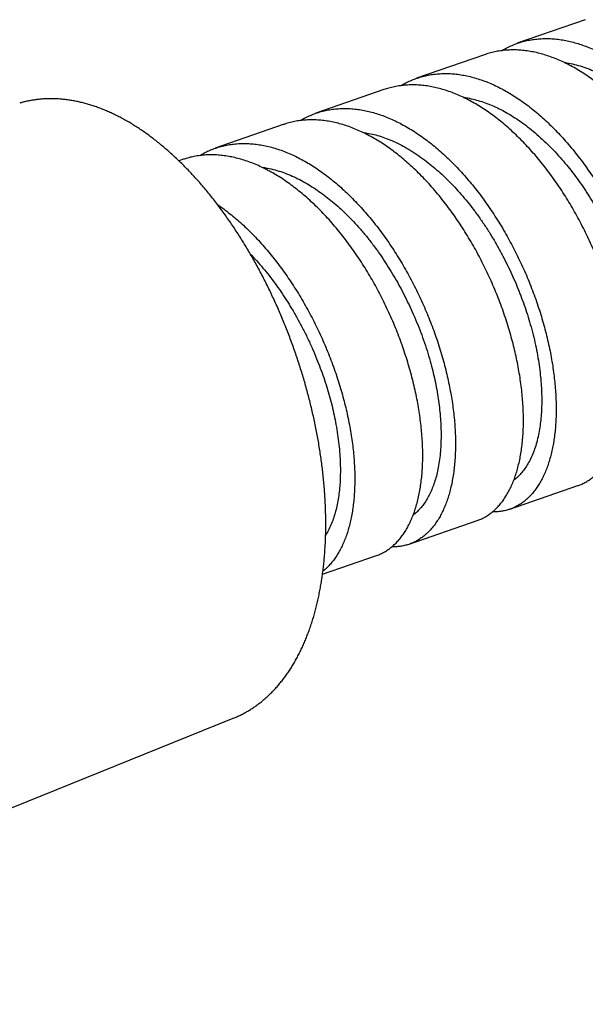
# Model space of a CAD drawing. Header units: millimetres. Extents: x 8 to 1080, y 12 to 906.
# Tile 54 of 76: x 467 to 484, y 845 to 876. Entities that reach past the tile are written whole.
import ezdxf

# ---------------------------------------------------------------- set-up
doc = ezdxf.new("R2010")
doc.units = ezdxf.units.MM

msp = doc.modelspace()

# ---------------------------------------------------------------- linework, layer by layer
at = {"color": 7, "linetype": 'Continuous', "lineweight": 30}
for p, q in [((484.42, 875.695), (482.277, 874.95)), ((481.246, 874.592), (479.103, 873.848)), ((478.071, 873.49), (475.928, 872.745)), ((474.896, 872.387), (472.753, 871.643)), ((471.722, 871.285), (471.607, 871.245)), ((482.043, 860.26), (484.186, 861.005)), ((478.868, 859.158), (481.011, 859.902)), ((476.134, 858.209), (477.836, 858.8)), ((450.996, 844.652), (473.32, 853.668))]:
    msp.add_line(p, q, dxfattribs=at)
for points, knots in [([(481.78, 874.716), (481.82, 874.74), (481.914, 874.796), (482.067, 874.869), (482.235, 874.938), (482.407, 874.994), (482.58, 875.038), (482.757, 875.071), (482.939, 875.092), (483.126, 875.102), (483.317, 875.099), (483.511, 875.084), (483.705, 875.058), (483.899, 875.019), (484.093, 874.97), (484.287, 874.91), (484.485, 874.837), (484.685, 874.753), (484.887, 874.656), (485.089, 874.548), (485.288, 874.431), (485.485, 874.303), (485.68, 874.167), (485.872, 874.021), (486.065, 873.865), (486.258, 873.697), (486.451, 873.518), (486.64, 873.33), (486.825, 873.135), (487.005, 872.934), (487.18, 872.727), (487.351, 872.513), (487.52, 872.291), (487.687, 872.059), (487.85, 871.819), (488.008, 871.574), (488.16, 871.325), (488.305, 871.074), (488.443, 870.821), (488.576, 870.564), (488.704, 870.302), (488.828, 870.034), (488.946, 869.761), (489.057, 869.486), (489.161, 869.213), (489.257, 868.941), (489.345, 868.671), (489.426, 868.402), (489.502, 868.13), (489.57, 867.857), (489.632, 867.583), (489.687, 867.312), (489.733, 867.045), (489.771, 866.784), (489.802, 866.53), (489.825, 866.279), (489.842, 866.03), (489.85, 865.784), (489.851, 865.541), (489.845, 865.304), (489.831, 865.076), (489.81, 864.857), (489.782, 864.647), (489.747, 864.444), (489.704, 864.247), (489.655, 864.056), (489.597, 863.873), (489.533, 863.698), (489.463, 863.535), (489.387, 863.384), (489.306, 863.243), (489.219, 863.112), (489.126, 862.99), (489.026, 862.877), (488.919, 862.775), (488.807, 862.684), (488.691, 862.606), (488.571, 862.539), (488.449, 862.484), (488.322, 862.441), (488.19, 862.409), (488.053, 862.389), (487.937, 862.38), (487.866, 862.382), (487.843, 862.383)], [0, 0, 0, 0, 0.009433, 0.021922, 0.034401, 0.046527, 0.058664, 0.0708, 0.082927, 0.095405, 0.107895, 0.120385, 0.132863, 0.144989, 0.157126, 0.169263, 0.181389, 0.193867, 0.206357, 0.218846, 0.231325, 0.243451, 0.255588, 0.267724, 0.279851, 0.292329, 0.304819, 0.317309, 0.329787, 0.341913, 0.35405, 0.366186, 0.378313, 0.390791, 0.403281, 0.41577, 0.428249, 0.440375, 0.452512, 0.464648, 0.476775, 0.489253, 0.501743, 0.514232, 0.526711, 0.538837, 0.550974, 0.56311, 0.575237, 0.587715, 0.600205, 0.612694, 0.625173, 0.637299, 0.649436, 0.661572, 0.673698, 0.686177, 0.698666, 0.711156, 0.723635, 0.735761, 0.747897, 0.760034, 0.77216, 0.784639, 0.797128, 0.809618, 0.822096, 0.834223, 0.846359, 0.858496, 0.870622, 0.8831, 0.89559, 0.90808, 0.920558, 0.932684, 0.944821, 0.956958, 0.969084, 0.981562, 0.994052, 1, 1, 1, 1]), ([(487.36, 862.109), (487.385, 862.117), (487.454, 862.141), (487.561, 862.192), (487.682, 862.262), (487.798, 862.343), (487.908, 862.436), (488.012, 862.538), (488.109, 862.65), (488.201, 862.772), (488.288, 862.906), (488.37, 863.051), (488.446, 863.208), (488.515, 863.375), (488.577, 863.549), (488.632, 863.731), (488.68, 863.919), (488.721, 864.115), (488.755, 864.321), (488.782, 864.537), (488.803, 864.762), (488.815, 864.993), (488.82, 865.229), (488.817, 865.468), (488.808, 865.711), (488.79, 865.958), (488.766, 866.212), (488.733, 866.472), (488.693, 866.739), (488.645, 867.008), (488.589, 867.278), (488.527, 867.547), (488.458, 867.815), (488.383, 868.084), (488.3, 868.356), (488.208, 868.631), (488.109, 868.908), (488.003, 869.184), (487.892, 869.456), (487.775, 869.723), (487.653, 869.985), (487.525, 870.245), (487.39, 870.503), (487.248, 870.76), (487.099, 871.015), (486.945, 871.266), (486.787, 871.508), (486.626, 871.742), (486.462, 871.968), (486.294, 872.188), (486.121, 872.403), (485.942, 872.612), (485.758, 872.815), (485.57, 873.01), (485.382, 873.195), (485.193, 873.369), (485.003, 873.532), (484.812, 873.686), (484.617, 873.831), (484.419, 873.968), (484.218, 874.096), (484.016, 874.213), (483.816, 874.318), (483.618, 874.41), (483.422, 874.491), (483.226, 874.561), (483.03, 874.621), (482.833, 874.669), (482.635, 874.705), (482.44, 874.73), (482.248, 874.742), (482.061, 874.742), (481.878, 874.731), (481.699, 874.708), (481.521, 874.673), (481.37, 874.634), (481.279, 874.602), (481.246, 874.591)], [0, 0, 0, 0, 0.007922, 0.02159, 0.03527, 0.048951, 0.062618, 0.0759, 0.089194, 0.102487, 0.115769, 0.129437, 0.143117, 0.156797, 0.170465, 0.183747, 0.197041, 0.210334, 0.223616, 0.237284, 0.250964, 0.264645, 0.278312, 0.291594, 0.304888, 0.318181, 0.331463, 0.345131, 0.358811, 0.372491, 0.386159, 0.399441, 0.412735, 0.426028, 0.43931, 0.452978, 0.466658, 0.480339, 0.494006, 0.507288, 0.520582, 0.533875, 0.547157, 0.560825, 0.574505, 0.588185, 0.601853, 0.615135, 0.628429, 0.641722, 0.655004, 0.668672, 0.682352, 0.696032, 0.7097, 0.722982, 0.736276, 0.749569, 0.762851, 0.776519, 0.790199, 0.803879, 0.817547, 0.830829, 0.844122, 0.857416, 0.870698, 0.884366, 0.898046, 0.911726, 0.925394, 0.938676, 0.951969, 0.965263, 0.978545, 0.992212, 1, 1, 1, 1]), ([(483.751, 874.346), (483.78, 874.343), (483.887, 874.33), (484.075, 874.289), (484.316, 874.222), (484.559, 874.136), (484.802, 874.031), (485.038, 873.911), (485.266, 873.778), (485.486, 873.635), (485.704, 873.479), (485.92, 873.309), (486.134, 873.127), (486.344, 872.932), (486.558, 872.719), (486.774, 872.487), (486.991, 872.235), (487.202, 871.971), (487.407, 871.696), (487.598, 871.42), (487.775, 871.144), (487.94, 870.87), (488.097, 870.589), (488.246, 870.304), (488.388, 870.014), (488.521, 869.721), (488.65, 869.415), (488.773, 869.098), (488.889, 868.769), (488.994, 868.44), (489.088, 868.112), (489.167, 867.796), (489.232, 867.493), (489.286, 867.203), (489.328, 866.917), (489.361, 866.637), (489.383, 866.363), (489.395, 866.095), (489.397, 865.827), (489.389, 865.558), (489.368, 865.292), (489.335, 865.037), (489.291, 864.794), (489.237, 864.572), (489.175, 864.369), (489.106, 864.186), (489.028, 864.015), (488.941, 863.859), (488.846, 863.716), (488.743, 863.588), (488.633, 863.474), (488.554, 863.411), (488.515, 863.379)], [0, 0, 0, 0, 0.007729, 0.029138, 0.050543, 0.071946, 0.093351, 0.114762, 0.134223, 0.153681, 0.173139, 0.1926, 0.212063, 0.231528, 0.250994, 0.272404, 0.293812, 0.315217, 0.33662, 0.358025, 0.377491, 0.396952, 0.41641, 0.435868, 0.455329, 0.474792, 0.494257, 0.515669, 0.537079, 0.558487, 0.579892, 0.601295, 0.620755, 0.64022, 0.659681, 0.679139, 0.698597, 0.718058, 0.737521, 0.758932, 0.780344, 0.801754, 0.823162, 0.844566, 0.864024, 0.883484, 0.902949, 0.92241, 0.941868, 0.961327, 0.980787, 1, 1, 1, 1]), ([(478.606, 873.615), (478.613, 873.619), (478.671, 873.656), (478.785, 873.715), (478.947, 873.791), (479.116, 873.855), (479.29, 873.907), (479.47, 873.949), (479.653, 873.978), (479.838, 873.995), (480.024, 873.999), (480.211, 873.993), (480.4, 873.974), (480.593, 873.944), (480.789, 873.902), (480.989, 873.847), (481.189, 873.781), (481.389, 873.703), (481.587, 873.615), (481.784, 873.517), (481.98, 873.408), (482.177, 873.288), (482.376, 873.156), (482.575, 873.013), (482.773, 872.859), (482.967, 872.697), (483.157, 872.527), (483.343, 872.35), (483.527, 872.164), (483.709, 871.969), (483.889, 871.763), (484.068, 871.548), (484.243, 871.325), (484.412, 871.098), (484.575, 870.866), (484.732, 870.631), (484.884, 870.39), (485.033, 870.142), (485.177, 869.887), (485.318, 869.625), (485.452, 869.36), (485.579, 869.094), (485.699, 868.827), (485.811, 868.561), (485.917, 868.294), (486.018, 868.023), (486.112, 867.748), (486.201, 867.471), (486.282, 867.193), (486.355, 866.92), (486.42, 866.65), (486.478, 866.385), (486.528, 866.121), (486.571, 865.858), (486.608, 865.596), (486.637, 865.335), (486.658, 865.079), (486.671, 864.83), (486.677, 864.588), (486.675, 864.354), (486.666, 864.126), (486.65, 863.902), (486.627, 863.683), (486.595, 863.469), (486.556, 863.263), (486.511, 863.068), (486.459, 862.883), (486.401, 862.708), (486.336, 862.541), (486.265, 862.383), (486.186, 862.233), (486.101, 862.091), (486.009, 861.96), (485.912, 861.842), (485.811, 861.735), (485.705, 861.639), (485.595, 861.555), (485.478, 861.48), (485.356, 861.417), (485.229, 861.365), (485.097, 861.325), (484.962, 861.297), (484.825, 861.282), (484.727, 861.276), (484.674, 861.28), (484.668, 861.28)], [0, 0, 0, 0, 0.001647, 0.013784, 0.025921, 0.038047, 0.050526, 0.063016, 0.075506, 0.087985, 0.100112, 0.112249, 0.124386, 0.136512, 0.148991, 0.161481, 0.173971, 0.18645, 0.198576, 0.210714, 0.222851, 0.234977, 0.247456, 0.259946, 0.272436, 0.284915, 0.297041, 0.309178, 0.321316, 0.333442, 0.345921, 0.358411, 0.370901, 0.38338, 0.395507, 0.407644, 0.419781, 0.431907, 0.444386, 0.456876, 0.469366, 0.481845, 0.493971, 0.506109, 0.518246, 0.530372, 0.542851, 0.555341, 0.567831, 0.58031, 0.592437, 0.604574, 0.616711, 0.628837, 0.641316, 0.653806, 0.666296, 0.678775, 0.690901, 0.703039, 0.715176, 0.727302, 0.739781, 0.752271, 0.764761, 0.77724, 0.789367, 0.801504, 0.813641, 0.825767, 0.838246, 0.850736, 0.863226, 0.875705, 0.887832, 0.899969, 0.912106, 0.924232, 0.936711, 0.949201, 0.961692, 0.97417, 0.986297, 0.998434, 1, 1, 1, 1]), ([(484.185, 861.006), (484.198, 861.01), (484.253, 861.027), (484.346, 861.069), (484.465, 861.133), (484.58, 861.208), (484.691, 861.295), (484.797, 861.394), (484.9, 861.506), (484.996, 861.628), (485.086, 861.759), (485.169, 861.9), (485.245, 862.049), (485.315, 862.208), (485.379, 862.377), (485.437, 862.556), (485.489, 862.747), (485.533, 862.946), (485.57, 863.152), (485.599, 863.363), (485.622, 863.579), (485.636, 863.802), (485.644, 864.033), (485.645, 864.272), (485.637, 864.52), (485.622, 864.772), (485.6, 865.027), (485.57, 865.284), (485.533, 865.542), (485.489, 865.802), (485.437, 866.069), (485.378, 866.339), (485.31, 866.615), (485.234, 866.891), (485.152, 867.166), (485.064, 867.438), (484.97, 867.707), (484.87, 867.976), (484.762, 868.246), (484.646, 868.517), (484.523, 868.787), (484.394, 869.056), (484.259, 869.318), (484.12, 869.574), (483.978, 869.823), (483.83, 870.068), (483.675, 870.31), (483.515, 870.549), (483.348, 870.784), (483.176, 871.013), (483.002, 871.232), (482.826, 871.441), (482.648, 871.642), (482.467, 871.834), (482.282, 872.02), (482.092, 872.2), (481.898, 872.371), (481.701, 872.533), (481.505, 872.683), (481.309, 872.822), (481.114, 872.95), (480.918, 873.067), (480.72, 873.175), (480.52, 873.273), (480.318, 873.361), (480.117, 873.437), (479.918, 873.5), (479.723, 873.552), (479.53, 873.591), (479.339, 873.619), (479.149, 873.636), (478.959, 873.641), (478.77, 873.634), (478.584, 873.615), (478.403, 873.583), (478.232, 873.542), (478.123, 873.506), (478.071, 873.489)], [0, 0, 0, 0, 0.003862, 0.017144, 0.030438, 0.043731, 0.057013, 0.070681, 0.084361, 0.098042, 0.111709, 0.124991, 0.138285, 0.151578, 0.16486, 0.178528, 0.192208, 0.205888, 0.219556, 0.232838, 0.246132, 0.259425, 0.272707, 0.286375, 0.300055, 0.313736, 0.327403, 0.340685, 0.353979, 0.367272, 0.380554, 0.394222, 0.407902, 0.421582, 0.43525, 0.448532, 0.461826, 0.475119, 0.488401, 0.502069, 0.515749, 0.52943, 0.543097, 0.556379, 0.569673, 0.582966, 0.596248, 0.609916, 0.623596, 0.637276, 0.650944, 0.664226, 0.67752, 0.690813, 0.704095, 0.717763, 0.731443, 0.745124, 0.758791, 0.772073, 0.785367, 0.79866, 0.811942, 0.82561, 0.83929, 0.85297, 0.866638, 0.87992, 0.893214, 0.906507, 0.919789, 0.933457, 0.947137, 0.960818, 0.974485, 0.987767, 1, 1, 1, 1]), ([(480.575, 873.244), (480.597, 873.242), (480.698, 873.231), (480.873, 873.193), (481.099, 873.133), (481.319, 873.058), (481.54, 872.968), (481.762, 872.861), (481.983, 872.74), (482.203, 872.604), (482.429, 872.45), (482.661, 872.275), (482.897, 872.079), (483.129, 871.868), (483.357, 871.644), (483.574, 871.413), (483.779, 871.178), (483.972, 870.94), (484.16, 870.693), (484.341, 870.438), (484.516, 870.174), (484.684, 869.903), (484.851, 869.616), (485.014, 869.314), (485.172, 868.997), (485.321, 868.675), (485.46, 868.35), (485.584, 868.033), (485.695, 867.724), (485.793, 867.425), (485.881, 867.127), (485.959, 866.829), (486.028, 866.535), (486.086, 866.243), (486.135, 865.946), (486.174, 865.644), (486.203, 865.34), (486.219, 865.044), (486.223, 864.757), (486.215, 864.487), (486.197, 864.235), (486.17, 864.001), (486.134, 863.777), (486.088, 863.563), (486.032, 863.362), (485.967, 863.172), (485.89, 862.99), (485.802, 862.816), (485.7, 862.654), (485.589, 862.51), (485.469, 862.381), (485.382, 862.31), (485.339, 862.275)], [0, 0, 0, 0, 0.006019, 0.027415, 0.046864, 0.066313, 0.085767, 0.105223, 0.124673, 0.144122, 0.163573, 0.184971, 0.206372, 0.227774, 0.249175, 0.270574, 0.290025, 0.309474, 0.328924, 0.348378, 0.367833, 0.387283, 0.406732, 0.428128, 0.449526, 0.470927, 0.492329, 0.51373, 0.533184, 0.552636, 0.572085, 0.591534, 0.610988, 0.630444, 0.649894, 0.671287, 0.692683, 0.714082, 0.735483, 0.756885, 0.776341, 0.795795, 0.815246, 0.834695, 0.854145, 0.873599, 0.893054, 0.914448, 0.935842, 0.957238, 0.978637, 1, 1, 1, 1]), ([(473.319, 853.668), (473.339, 853.676), (473.399, 853.7), (473.496, 853.744), (473.611, 853.8), (473.724, 853.862), (473.836, 853.928), (473.945, 853.998), (474.053, 854.072), (474.158, 854.151), (474.262, 854.235), (474.363, 854.323), (474.462, 854.415), (474.559, 854.511), (474.654, 854.612), (474.746, 854.717), (474.837, 854.826), (474.924, 854.939), (475.009, 855.057), (475.092, 855.178), (475.172, 855.303), (475.25, 855.433), (475.324, 855.566), (475.396, 855.703), (475.466, 855.843), (475.532, 855.987), (475.596, 856.135), (475.656, 856.286), (475.714, 856.441), (475.769, 856.598), (475.821, 856.759), (475.87, 856.923), (475.915, 857.09), (475.958, 857.26), (475.998, 857.432), (476.035, 857.607), (476.069, 857.785), (476.099, 857.966), (476.127, 858.149), (476.152, 858.334), (476.173, 858.521), (476.192, 858.711), (476.207, 858.903), (476.219, 859.096), (476.229, 859.292), (476.235, 859.489), (476.238, 859.689), (476.238, 859.889), (476.235, 860.092), (476.229, 860.295), (476.22, 860.501), (476.208, 860.707), (476.193, 860.915), (476.175, 861.123), (476.154, 861.333), (476.131, 861.543), (476.104, 861.755), (476.074, 861.966), (476.041, 862.179), (476.006, 862.392), (475.967, 862.606), (475.926, 862.819), (475.882, 863.033), (475.835, 863.248), (475.785, 863.462), (475.732, 863.676), (475.677, 863.89), (475.619, 864.103), (475.558, 864.316), (475.495, 864.529), (475.429, 864.741), (475.361, 864.953), (475.29, 865.164), (475.216, 865.374), (475.14, 865.583), (475.061, 865.79), (474.98, 865.997), (474.897, 866.203), (474.811, 866.407), (474.723, 866.61), (474.632, 866.811), (474.54, 867.011), (474.445, 867.209), (474.348, 867.405), (474.249, 867.599), (474.148, 867.791), (474.045, 867.982), (473.939, 868.17), (473.832, 868.356), (473.723, 868.539), (473.612, 868.72), (473.5, 868.899), (473.385, 869.075), (473.269, 869.248), (473.152, 869.419), (473.032, 869.587), (472.911, 869.752), (472.789, 869.914), (472.665, 870.073), (472.54, 870.229), (472.413, 870.381), (472.285, 870.531), (472.156, 870.677), (472.026, 870.819), (471.894, 870.958), (471.762, 871.094), (471.628, 871.226), (471.493, 871.354), (471.358, 871.478), (471.221, 871.599), (471.084, 871.716), (470.946, 871.828), (470.807, 871.937), (470.668, 872.042), (470.528, 872.142), (470.388, 872.238), (470.247, 872.33), (470.106, 872.418), (469.964, 872.501), (469.822, 872.58), (469.68, 872.654), (469.538, 872.724), (469.396, 872.789), (469.254, 872.849), (469.113, 872.905), (468.971, 872.956), (468.83, 873.003), (468.689, 873.044), (468.549, 873.081), (468.409, 873.113), (468.27, 873.14), (468.132, 873.162), (467.995, 873.18), (467.858, 873.193), (467.723, 873.2), (467.589, 873.203), (467.456, 873.202), (467.324, 873.195), (467.193, 873.184), (467.064, 873.168), (466.936, 873.148), (466.81, 873.122), (466.693, 873.095), (466.62, 873.074), (466.587, 873.064)], [0, 0, 0, 0, 0.003394, 0.010152, 0.016916, 0.023687, 0.030468, 0.037262, 0.044071, 0.050898, 0.057743, 0.064609, 0.071497, 0.078407, 0.085339, 0.092295, 0.099272, 0.106271, 0.113291, 0.120331, 0.127389, 0.134465, 0.141556, 0.14866, 0.155778, 0.162906, 0.170043, 0.177188, 0.18434, 0.191498, 0.198659, 0.205824, 0.212991, 0.220159, 0.227328, 0.234497, 0.241666, 0.248833, 0.255999, 0.263163, 0.270325, 0.277485, 0.284643, 0.291798, 0.298951, 0.306101, 0.313249, 0.320394, 0.327537, 0.334677, 0.341815, 0.34895, 0.356083, 0.363214, 0.370343, 0.37747, 0.384595, 0.391718, 0.39884, 0.40596, 0.413078, 0.420195, 0.427311, 0.434426, 0.441539, 0.448652, 0.455764, 0.462875, 0.469985, 0.477095, 0.484205, 0.491314, 0.498423, 0.505532, 0.512641, 0.519751, 0.52686, 0.53397, 0.54108, 0.548191, 0.555303, 0.562415, 0.569529, 0.576643, 0.583759, 0.590876, 0.597994, 0.605113, 0.612234, 0.619357, 0.626482, 0.633609, 0.640737, 0.647868, 0.655001, 0.662137, 0.669274, 0.676415, 0.683557, 0.690703, 0.697851, 0.705002, 0.712156, 0.719312, 0.726471, 0.733633, 0.740797, 0.747964, 0.755133, 0.762304, 0.769477, 0.776652, 0.783827, 0.791004, 0.79818, 0.805355, 0.812529, 0.8197, 0.826868, 0.834031, 0.841188, 0.848338, 0.85548, 0.862612, 0.869731, 0.876838, 0.883929, 0.891005, 0.898062, 0.905099, 0.912116, 0.919112, 0.926084, 0.933034, 0.93996, 0.946864, 0.953745, 0.960604, 0.967443, 0.974263, 0.981066, 0.987855, 0.994632, 1, 1, 1, 1]), ([(475.432, 872.512), (475.456, 872.527), (475.533, 872.574), (475.668, 872.641), (475.837, 872.714), (476.009, 872.774), (476.183, 872.822), (476.359, 872.858), (476.539, 872.882), (476.723, 872.895), (476.911, 872.896), (477.105, 872.885), (477.3, 872.861), (477.495, 872.826), (477.69, 872.78), (477.885, 872.722), (478.08, 872.654), (478.278, 872.573), (478.478, 872.481), (478.68, 872.376), (478.882, 872.26), (479.081, 872.135), (479.277, 872), (479.471, 871.857), (479.662, 871.704), (479.854, 871.541), (480.045, 871.366), (480.236, 871.181), (480.423, 870.987), (480.606, 870.786), (480.783, 870.579), (480.956, 870.367), (481.124, 870.149), (481.29, 869.921), (481.453, 869.685), (481.613, 869.441), (481.768, 869.192), (481.916, 868.939), (482.057, 868.685), (482.191, 868.429), (482.32, 868.17), (482.444, 867.906), (482.562, 867.636), (482.676, 867.362), (482.782, 867.086), (482.881, 866.812), (482.972, 866.54), (483.056, 866.27), (483.132, 866.001), (483.202, 865.73), (483.266, 865.458), (483.322, 865.186), (483.371, 864.916), (483.412, 864.652), (483.445, 864.394), (483.47, 864.142), (483.488, 863.894), (483.499, 863.649), (483.503, 863.407), (483.498, 863.168), (483.486, 862.935), (483.467, 862.712), (483.441, 862.498), (483.408, 862.293), (483.368, 862.096), (483.32, 861.905), (483.266, 861.72), (483.204, 861.544), (483.135, 861.376), (483.06, 861.22), (482.98, 861.075), (482.894, 860.941), (482.803, 860.818), (482.705, 860.703), (482.601, 860.599), (482.491, 860.505), (482.375, 860.422), (482.256, 860.351), (482.133, 860.293), (482.008, 860.247), (481.878, 860.212), (481.744, 860.188), (481.616, 860.176), (481.531, 860.177), (481.494, 860.178)], [0, 0, 0, 0, 0.005653, 0.018145, 0.030637, 0.043118, 0.055246, 0.067385, 0.079524, 0.091652, 0.104133, 0.116625, 0.129117, 0.141597, 0.153725, 0.165864, 0.178003, 0.190131, 0.202612, 0.215103, 0.227595, 0.240076, 0.252204, 0.264343, 0.276482, 0.28861, 0.301091, 0.313583, 0.326075, 0.338555, 0.350684, 0.362822, 0.374961, 0.387089, 0.39957, 0.412062, 0.424554, 0.437034, 0.449162, 0.461301, 0.47344, 0.485568, 0.498049, 0.510541, 0.523033, 0.535513, 0.547642, 0.55978, 0.571919, 0.584047, 0.596528, 0.60902, 0.621512, 0.633992, 0.64612, 0.658259, 0.670398, 0.682527, 0.695007, 0.707499, 0.719991, 0.732472, 0.7446, 0.756739, 0.768877, 0.781006, 0.793486, 0.805978, 0.81847, 0.83095, 0.843079, 0.855217, 0.867356, 0.879485, 0.891965, 0.904457, 0.916949, 0.92943, 0.941558, 0.953697, 0.965835, 0.977964, 0.990444, 1, 1, 1, 1]), ([(481.011, 859.903), (481.048, 859.917), (481.129, 859.946), (481.248, 860.006), (481.367, 860.079), (481.481, 860.164), (481.588, 860.258), (481.689, 860.363), (481.785, 860.477), (481.877, 860.604), (481.963, 860.742), (482.043, 860.891), (482.117, 861.051), (482.184, 861.219), (482.244, 861.394), (482.296, 861.576), (482.342, 861.767), (482.382, 861.967), (482.414, 862.177), (482.44, 862.397), (482.458, 862.624), (482.468, 862.855), (482.471, 863.09), (482.466, 863.329), (482.454, 863.573), (482.435, 863.823), (482.408, 864.081), (482.373, 864.345), (482.33, 864.612), (482.28, 864.88), (482.223, 865.148), (482.16, 865.415), (482.089, 865.683), (482.011, 865.955), (481.925, 866.23), (481.831, 866.507), (481.73, 866.784), (481.623, 867.057), (481.51, 867.325), (481.393, 867.589), (481.269, 867.851), (481.138, 868.112), (481.001, 868.372), (480.856, 868.631), (480.705, 868.884), (480.551, 869.13), (480.393, 869.369), (480.232, 869.599), (480.067, 869.824), (479.897, 870.043), (479.72, 870.258), (479.539, 870.467), (479.354, 870.668), (479.167, 870.859), (478.98, 871.039), (478.792, 871.209), (478.602, 871.37), (478.408, 871.522), (478.211, 871.667), (478.011, 871.802), (477.809, 871.926), (477.609, 872.039), (477.411, 872.14), (477.215, 872.228), (477.019, 872.306), (476.822, 872.374), (476.624, 872.43), (476.425, 872.476), (476.228, 872.509), (476.035, 872.529), (475.846, 872.538), (475.662, 872.535), (475.48, 872.521), (475.299, 872.495), (475.121, 872.456), (474.986, 872.419), (474.913, 872.392), (474.897, 872.386)], [0, 0, 0, 0, 0.0119262, 0.0256064, 0.0392866, 0.0529543, 0.0662363, 0.0795298, 0.0928233, 0.1061053, 0.119773, 0.1334533, 0.1471335, 0.1608012, 0.1740832, 0.1873767, 0.2006702, 0.2139522, 0.2276199, 0.2413001, 0.2549803, 0.268648, 0.28193, 0.2952235, 0.3085171, 0.3217991, 0.3354668, 0.349147, 0.3628273, 0.376495, 0.389777, 0.4030705, 0.416364, 0.429646, 0.4433137, 0.4569939, 0.4706741, 0.4843418, 0.4976238, 0.5109174, 0.5242109, 0.5374929, 0.5511607, 0.5648409, 0.5785212, 0.5921889, 0.6054709, 0.6187644, 0.6320579, 0.6453399, 0.6590076, 0.6726878, 0.686368, 0.7000357, 0.7133177, 0.7266113, 0.7399048, 0.7531869, 0.7668546, 0.7805349, 0.7942152, 0.8078829, 0.8211649, 0.8344584, 0.8477519, 0.8610339, 0.8747016, 0.8883818, 0.902062, 0.9157296, 0.9290117, 0.9423052, 0.9555988, 0.9688809, 0.9825486, 0.9962289, 1, 1, 1, 1]), ([(477.397, 872.144), (477.464, 872.134), (477.602, 872.114), (477.816, 872.062), (478.035, 871.995), (478.264, 871.909), (478.5, 871.803), (478.743, 871.675), (478.986, 871.529), (479.227, 871.366), (479.459, 871.193), (479.681, 871.011), (479.893, 870.823), (480.101, 870.623), (480.306, 870.411), (480.507, 870.189), (480.703, 869.957), (480.9, 869.706), (481.096, 869.437), (481.291, 869.15), (481.478, 868.853), (481.656, 868.549), (481.82, 868.248), (481.97, 867.95), (482.108, 867.659), (482.237, 867.364), (482.357, 867.067), (482.469, 866.769), (482.571, 866.47), (482.668, 866.161), (482.756, 865.844), (482.834, 865.518), (482.901, 865.197), (482.955, 864.88), (482.995, 864.578), (483.023, 864.291), (483.04, 864.02), (483.048, 863.756), (483.045, 863.5), (483.033, 863.251), (483.011, 863.012), (482.978, 862.775), (482.933, 862.543), (482.875, 862.316), (482.806, 862.105), (482.726, 861.909), (482.637, 861.735), (482.543, 861.58), (482.444, 861.445), (482.337, 861.324), (482.244, 861.234), (482.185, 861.19), (482.165, 861.176)], [0, 0, 0, 0, 0.018144, 0.037594, 0.057047, 0.076504, 0.097901, 0.119296, 0.140692, 0.162091, 0.183492, 0.20295, 0.222407, 0.241863, 0.261317, 0.280768, 0.300218, 0.31967, 0.341072, 0.362469, 0.383864, 0.40526, 0.426659, 0.446116, 0.465573, 0.485031, 0.504487, 0.52394, 0.543391, 0.562841, 0.584238, 0.605641, 0.627037, 0.648432, 0.669828, 0.689282, 0.708739, 0.728197, 0.747654, 0.76711, 0.786563, 0.806015, 0.827409, 0.848807, 0.870209, 0.891605, 0.913, 0.932451, 0.951906, 0.971362, 0.99082, 1, 1, 1, 1]), ([(472.254, 871.409), (472.3, 871.435), (472.398, 871.492), (472.553, 871.566), (472.719, 871.633), (472.89, 871.688), (473.067, 871.733), (473.25, 871.765), (473.435, 871.786), (473.622, 871.794), (473.81, 871.79), (473.999, 871.775), (474.189, 871.748), (474.383, 871.71), (474.581, 871.659), (474.781, 871.596), (474.982, 871.521), (475.182, 871.436), (475.381, 871.34), (475.577, 871.234), (475.773, 871.118), (475.97, 870.99), (476.168, 870.851), (476.366, 870.7), (476.562, 870.539), (476.755, 870.37), (476.943, 870.194), (477.128, 870.011), (477.309, 869.819), (477.489, 869.618), (477.667, 869.407), (477.843, 869.186), (478.015, 868.958), (478.181, 868.726), (478.34, 868.49), (478.494, 868.251), (478.642, 868.007), (478.787, 867.755), (478.928, 867.497), (479.064, 867.233), (479.194, 866.965), (479.317, 866.697), (479.432, 866.429), (479.54, 866.162), (479.641, 865.893), (479.737, 865.622), (479.826, 865.347), (479.91, 865.07), (479.986, 864.793), (480.054, 864.52), (480.113, 864.252), (480.166, 863.988), (480.211, 863.727), (480.249, 863.466), (480.28, 863.206), (480.303, 862.949), (480.319, 862.695), (480.327, 862.45), (480.327, 862.212), (480.32, 861.982), (480.306, 861.759), (480.285, 861.54), (480.256, 861.326), (480.219, 861.118), (480.175, 860.918), (480.125, 860.728), (480.068, 860.549), (480.005, 860.381), (479.936, 860.221), (479.86, 860.07), (479.777, 859.927), (479.687, 859.793), (479.591, 859.669), (479.49, 859.558), (479.385, 859.459), (479.276, 859.372), (479.162, 859.295), (479.042, 859.229), (478.917, 859.174), (478.786, 859.13), (478.652, 859.098), (478.514, 859.08), (478.403, 859.072), (478.337, 859.075), (478.318, 859.076)], [0, 0, 0, 0, 0.010622, 0.022758, 0.034893, 0.047018, 0.059495, 0.071983, 0.084471, 0.096948, 0.109073, 0.121208, 0.133343, 0.145468, 0.157945, 0.170433, 0.182921, 0.195398, 0.207523, 0.219658, 0.231793, 0.243918, 0.256395, 0.268883, 0.281372, 0.293848, 0.305973, 0.318108, 0.330244, 0.342368, 0.354845, 0.367333, 0.379822, 0.392298, 0.404423, 0.416558, 0.428694, 0.440818, 0.453295, 0.465784, 0.478272, 0.490749, 0.502873, 0.515009, 0.527144, 0.539269, 0.551745, 0.564234, 0.576722, 0.589199, 0.601323, 0.613459, 0.625594, 0.637719, 0.650196, 0.662684, 0.675172, 0.687649, 0.699774, 0.711909, 0.724044, 0.736169, 0.748646, 0.761134, 0.773622, 0.786099, 0.798224, 0.810359, 0.822494, 0.834619, 0.847096, 0.859584, 0.872072, 0.884549, 0.896674, 0.908809, 0.920944, 0.933069, 0.945546, 0.958034, 0.970522, 0.982999, 0.995124, 1, 1, 1, 1]), ([(477.836, 858.801), (477.86, 858.809), (477.926, 858.831), (478.03, 858.881), (478.148, 858.947), (478.262, 859.026), (478.372, 859.117), (478.479, 859.221), (478.579, 859.335), (478.673, 859.459), (478.76, 859.593), (478.841, 859.735), (478.915, 859.886), (478.984, 860.049), (479.047, 860.222), (479.104, 860.406), (479.153, 860.6), (479.195, 860.799), (479.23, 861.005), (479.257, 861.216), (479.277, 861.434), (479.29, 861.66), (479.296, 861.896), (479.294, 862.139), (479.285, 862.388), (479.267, 862.64), (479.243, 862.893), (479.211, 863.149), (479.173, 863.407), (479.126, 863.672), (479.072, 863.941), (479.009, 864.215), (478.939, 864.491), (478.862, 864.765), (478.779, 865.037), (478.69, 865.306), (478.594, 865.576), (478.491, 865.846), (478.38, 866.118), (478.261, 866.391), (478.136, 866.661), (478.006, 866.926), (477.872, 867.185), (477.733, 867.437), (477.589, 867.685), (477.438, 867.931), (477.281, 868.174), (477.117, 868.414), (476.948, 868.647), (476.777, 868.871), (476.604, 869.086), (476.429, 869.292), (476.25, 869.49), (476.066, 869.682), (475.878, 869.868), (475.686, 870.046), (475.491, 870.214), (475.296, 870.372), (475.101, 870.518), (474.907, 870.653), (474.712, 870.778), (474.514, 870.893), (474.314, 870.999), (474.112, 871.095), (473.91, 871.179), (473.711, 871.251), (473.514, 871.311), (473.321, 871.358), (473.129, 871.395), (472.937, 871.42), (472.745, 871.434), (472.554, 871.435), (472.366, 871.424), (472.182, 871.402), (472.004, 871.367), (471.851, 871.328), (471.758, 871.296), (471.722, 871.283)], [0, 0, 0, 0, 0.007481, 0.020775, 0.034068, 0.04735, 0.061018, 0.074698, 0.088379, 0.102046, 0.115328, 0.128622, 0.141915, 0.155197, 0.168865, 0.182545, 0.196225, 0.209893, 0.223175, 0.236469, 0.249762, 0.263044, 0.276712, 0.290392, 0.304072, 0.31774, 0.331022, 0.344316, 0.357609, 0.370891, 0.384559, 0.398239, 0.411919, 0.425587, 0.438869, 0.452162, 0.465456, 0.478738, 0.492406, 0.506086, 0.519766, 0.533434, 0.546716, 0.560009, 0.573303, 0.586585, 0.600253, 0.613933, 0.627613, 0.641281, 0.654563, 0.667856, 0.68115, 0.694432, 0.708099, 0.72178, 0.73546, 0.749128, 0.76241, 0.775703, 0.788997, 0.802279, 0.815946, 0.829626, 0.843307, 0.856974, 0.870256, 0.88355, 0.896843, 0.910125, 0.923793, 0.937473, 0.951153, 0.964821, 0.978103, 0.991397, 1, 1, 1, 1]), ([(474.222, 871.041), (474.261, 871.036), (474.378, 871.022), (474.577, 870.977), (474.818, 870.908), (475.061, 870.818), (475.297, 870.713), (475.526, 870.595), (475.746, 870.466), (475.966, 870.323), (476.184, 870.167), (476.4, 869.997), (476.614, 869.815), (476.831, 869.615), (477.052, 869.394), (477.274, 869.154), (477.491, 868.901), (477.701, 868.635), (477.898, 868.367), (478.082, 868.098), (478.253, 867.83), (478.418, 867.556), (478.575, 867.276), (478.724, 866.99), (478.866, 866.701), (479.004, 866.398), (479.137, 866.082), (479.263, 865.754), (479.379, 865.426), (479.482, 865.097), (479.571, 864.779), (479.646, 864.473), (479.709, 864.18), (479.761, 863.89), (479.804, 863.605), (479.836, 863.325), (479.858, 863.051), (479.871, 862.774), (479.873, 862.496), (479.864, 862.22), (479.842, 861.954), (479.808, 861.701), (479.765, 861.467), (479.711, 861.253), (479.65, 861.058), (479.58, 860.876), (479.501, 860.707), (479.414, 860.551), (479.319, 860.408), (479.212, 860.275), (479.104, 860.161), (479.025, 860.1), (478.991, 860.072)], [0, 0, 0, 0, 0.010498, 0.031893, 0.053294, 0.074692, 0.096086, 0.115536, 0.134988, 0.154443, 0.173899, 0.193356, 0.212813, 0.232267, 0.253662, 0.275056, 0.296451, 0.317853, 0.33925, 0.358699, 0.378149, 0.397602, 0.417056, 0.436513, 0.45597, 0.475426, 0.496825, 0.51822, 0.539614, 0.56101, 0.582411, 0.601863, 0.621313, 0.640763, 0.660215, 0.67967, 0.699126, 0.718583, 0.739985, 0.761383, 0.782778, 0.804172, 0.825568, 0.845025, 0.864477, 0.883926, 0.903376, 0.922829, 0.942283, 0.96174, 0.983142, 1, 1, 1, 1]), ([(472.827, 869.863), (472.843, 869.853), (472.924, 869.799), (473.069, 869.691), (473.261, 869.542), (473.451, 869.382), (473.641, 869.212), (473.831, 869.031), (474.019, 868.839), (474.205, 868.639), (474.385, 868.433), (474.56, 868.221), (474.729, 868.004), (474.895, 867.78), (475.058, 867.548), (475.218, 867.308), (475.374, 867.06), (475.525, 866.807), (475.669, 866.551), (475.806, 866.294), (475.936, 866.036), (476.06, 865.775), (476.18, 865.508), (476.294, 865.237), (476.403, 864.962), (476.504, 864.685), (476.598, 864.411), (476.684, 864.138), (476.763, 863.869), (476.834, 863.601), (476.899, 863.331), (476.957, 863.061), (477.008, 862.79), (477.052, 862.522), (477.087, 862.26), (477.115, 862.005), (477.135, 861.756), (477.148, 861.512), (477.153, 861.27), (477.151, 861.032), (477.141, 860.798), (477.124, 860.57), (477.1, 860.352), (477.068, 860.143), (477.03, 859.944), (476.985, 859.752), (476.933, 859.567), (476.873, 859.389), (476.806, 859.219), (476.733, 859.058), (476.653, 858.909), (476.569, 858.772), (476.479, 858.645), (476.384, 858.529), (476.282, 858.423), (476.203, 858.349), (476.156, 858.315), (476.148, 858.308)], [0, 0, 0, 0, 0.004583, 0.023022, 0.041476, 0.059931, 0.07837, 0.097345, 0.116336, 0.135328, 0.154302, 0.172741, 0.191196, 0.209651, 0.22809, 0.247064, 0.266056, 0.285048, 0.304022, 0.322461, 0.340916, 0.359371, 0.37781, 0.396784, 0.415776, 0.434767, 0.453742, 0.472181, 0.490635, 0.50909, 0.527529, 0.546504, 0.565495, 0.584487, 0.603461, 0.6219, 0.640355, 0.65881, 0.677249, 0.696223, 0.715215, 0.734207, 0.753181, 0.77162, 0.790075, 0.80853, 0.826969, 0.845943, 0.864935, 0.883926, 0.902901, 0.92134, 0.939795, 0.95825, 0.976689, 0.995663, 1, 1, 1, 1]), ([(473.859, 868.309), (473.926, 868.238), (474.061, 868.095), (474.259, 867.867), (474.452, 867.629), (474.639, 867.381), (474.82, 867.124), (474.995, 866.86), (475.168, 866.58), (475.339, 866.284), (475.507, 865.972), (475.665, 865.654), (475.814, 865.333), (475.947, 865.017), (476.067, 864.71), (476.174, 864.411), (476.272, 864.112), (476.359, 863.813), (476.436, 863.516), (476.504, 863.222), (476.563, 862.921), (476.613, 862.614), (476.653, 862.304), (476.68, 862), (476.696, 861.705), (476.699, 861.426), (476.692, 861.165), (476.675, 860.922), (476.647, 860.688), (476.61, 860.464), (476.563, 860.251), (476.507, 860.051), (476.439, 859.856), (476.358, 859.67), (476.289, 859.531), (476.244, 859.462), (476.233, 859.446)], [0, 0, 0, 0, 0.02877, 0.057733, 0.086697, 0.115654, 0.14461, 0.173568, 0.202531, 0.234392, 0.266255, 0.298117, 0.329976, 0.36183, 0.390786, 0.419742, 0.448706, 0.47767, 0.506627, 0.535583, 0.564541, 0.596399, 0.628261, 0.660124, 0.691986, 0.723844, 0.752803, 0.781759, 0.810715, 0.839678, 0.868643, 0.8976, 0.926556, 0.958409, 0.990268, 1, 1, 1, 1])]:
    msp.add_open_spline(points, degree=3, knots=knots, dxfattribs=at)

doc.saveas('drawing.dxf')
